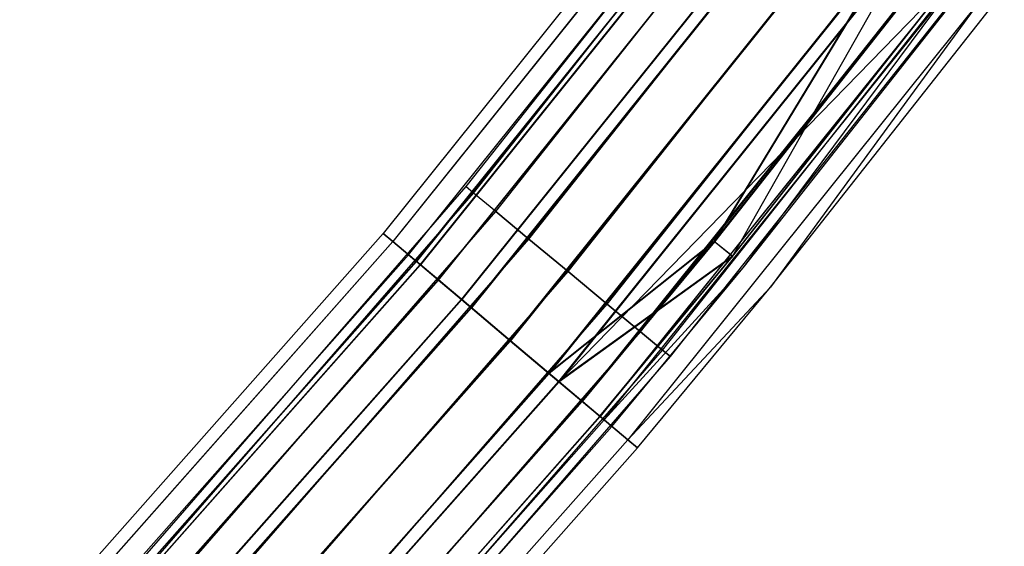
# Model space of a CAD drawing. Extents: x -176 to 176, y -176 to 176.
# Tile 194 of 208: x 125 to 140, y -115 to -107. Entities that reach past the tile are written whole.
import ezdxf

# ---------------------------------------------------------------- set-up
doc = ezdxf.new("R2010")
doc.units = 0
doc.header["$LTSCALE"] = 25.4
doc.layers.get('0').update_dxf_attribs({"linetype": 'CONTINUOUS'})

# ---------------------------------------------------------------- blocks, each defined once
blk = doc.blocks.new('BIURKOWA_B_STL')
at = {"color": 0}
for p, q in [((136.461, -103.051, 408), (131.556, -109.243, 408)), ((136.461, -103.051, 408), (131.556, -109.243, 408)), ((136.461, -103.051, 197), (131.556, -109.243, 197)), ((136.461, -103.051, 197), (131.556, -109.243, 197)), ((131.673, -109.34, 408.765), (136.582, -103.142, 408.765)), ((131.673, -109.34, 408.765), (136.582, -103.142, 408.765)), ((131.673, -109.34, 407.235), (136.582, -103.142, 407.235)), ((131.673, -109.34, 407.235), (136.582, -103.142, 407.235)), ((131.673, -109.34, 197.765), (136.582, -103.142, 197.765)), ((131.673, -109.34, 197.765), (136.582, -103.142, 197.765)), ((131.673, -109.34, 196.235), (136.582, -103.142, 196.235)), ((131.673, -109.34, 196.235), (136.582, -103.142, 196.235)), ((132.007, -109.617, 409.414), (136.928, -103.404, 409.414)), ((132.007, -109.617, 409.414), (136.928, -103.404, 409.414)), ((132.007, -109.617, 406.586), (136.928, -103.404, 406.586)), ((132.007, -109.617, 406.586), (136.928, -103.404, 406.586)), ((132.007, -109.617, 198.414), (136.928, -103.404, 198.414)), ((132.007, -109.617, 198.414), (136.928, -103.404, 198.414)), ((132.007, -109.617, 195.586), (136.928, -103.404, 195.586)), ((132.007, -109.617, 195.586), (136.928, -103.404, 195.586)), ((135.475, -103.521, 408), (130.316, -109.946, 408)), ((135.475, -103.521, 408), (130.316, -109.946, 408)), ((135.475, -103.521, 196.996), (130.316, -109.946, 196.996)), ((135.475, -103.521, 196.996), (130.316, -109.946, 196.996)), ((135.625, -103.636, 197.952), (130.46, -110.067, 197.952)), ((135.625, -103.636, 197.952), (130.46, -110.067, 197.952)), ((135.627, -103.637, 408.957), (130.461, -110.068, 408.957)), ((135.627, -103.637, 408.957), (130.461, -110.068, 408.957)), ((135.627, -103.637, 407.043), (130.461, -110.068, 407.043)), ((135.627, -103.637, 407.043), (130.461, -110.068, 407.043)), ((135.628, -103.638, 196.04), (130.462, -110.069, 196.04)), ((135.628, -103.638, 196.04), (130.462, -110.069, 196.04)), ((130.698, -110.268, 196.996), (135.873, -103.825, 196.996)), ((130.698, -110.268, 196.996), (135.873, -103.825, 196.996)), ((130.698, -110.268, 408), (135.873, -103.825, 408)), ((130.698, -110.268, 408), (135.873, -103.825, 408)), ((132.506, -110.032, 409.848), (137.446, -103.795, 409.848)), ((132.506, -110.032, 409.848), (137.446, -103.795, 409.848)), ((132.506, -110.032, 406.152), (137.446, -103.795, 406.152)), ((132.506, -110.032, 406.152), (137.446, -103.795, 406.152)), ((132.506, -110.032, 198.848), (137.446, -103.795, 198.848)), ((132.506, -110.032, 198.848), (137.446, -103.795, 198.848)), ((132.506, -110.032, 195.152), (137.446, -103.795, 195.152)), ((132.506, -110.032, 195.152), (137.446, -103.795, 195.152)), ((130.813, -110.365, 197.761), (135.992, -103.916, 197.761)), ((130.813, -110.365, 197.761), (135.992, -103.916, 197.761)), ((135.994, -103.917, 408.765), (130.814, -110.366, 408.765)), ((130.814, -110.366, 407.235), (135.994, -103.917, 407.235)), ((130.814, -110.366, 407.235), (135.994, -103.917, 407.235)), ((135.994, -103.917, 408.765), (130.814, -110.366, 408.765)), ((135.995, -103.918, 196.231), (130.816, -110.367, 196.231)), ((135.995, -103.918, 196.231), (130.816, -110.367, 196.231)), ((136.054, -103.963, 198.764), (130.872, -110.415, 198.764)), ((136.054, -103.963, 198.764), (130.872, -110.415, 198.764)), ((136.057, -103.966, 409.768), (130.875, -110.418, 409.768)), ((136.057, -103.966, 409.768), (130.875, -110.418, 409.768)), ((136.057, -103.966, 406.232), (130.875, -110.418, 406.232)), ((136.057, -103.966, 406.232), (130.875, -110.418, 406.232)), ((136.059, -103.967, 195.23), (130.877, -110.419, 195.23)), ((136.059, -103.967, 195.23), (130.877, -110.419, 195.23)), ((136.335, -104.178, 198.41), (131.143, -110.643, 198.41)), ((136.335, -104.178, 198.41), (131.143, -110.643, 198.41)), ((131.146, -110.646, 409.414), (136.338, -104.18, 409.414)), ((131.146, -110.646, 406.586), (136.338, -104.18, 406.586)), ((131.146, -110.646, 406.586), (136.338, -104.18, 406.586)), ((131.146, -110.646, 409.414), (136.338, -104.18, 409.414)), ((131.148, -110.647, 195.583), (136.34, -104.182, 195.583)), ((131.148, -110.647, 195.583), (136.34, -104.182, 195.583)), ((133.095, -110.521, 410), (138.057, -104.256, 410)), ((133.095, -110.521, 410), (138.057, -104.256, 410)), ((133.095, -110.521, 406), (138.057, -104.256, 406)), ((133.095, -110.521, 406), (138.057, -104.256, 406)), ((133.095, -110.521, 199), (138.057, -104.256, 199)), ((133.095, -110.521, 199), (138.057, -104.256, 199)), ((133.095, -110.521, 195), (138.057, -104.256, 195)), ((133.095, -110.521, 195), (138.057, -104.256, 195)), ((136.697, -104.455, 199.307), (131.491, -110.937, 199.307)), ((136.697, -104.455, 199.307), (131.491, -110.937, 199.307)), ((136.702, -104.458, 410.31), (131.495, -110.941, 410.31)), ((136.702, -104.458, 410.31), (131.495, -110.941, 410.31)), ((136.702, -104.458, 405.69), (131.495, -110.941, 405.69)), ((136.702, -104.458, 405.69), (131.495, -110.941, 405.69)), ((136.704, -104.46, 194.689), (131.497, -110.942, 194.689)), ((136.704, -104.46, 194.689), (131.497, -110.942, 194.689)), ((131.637, -111.06, 198.845), (136.849, -104.571, 198.845)), ((131.637, -111.06, 198.845), (136.849, -104.571, 198.845)), ((136.854, -104.574, 406.152), (131.642, -111.064, 406.152)), ((131.642, -111.064, 409.848), (136.854, -104.574, 409.848)), ((131.642, -111.064, 409.848), (136.854, -104.574, 409.848)), ((136.854, -104.574, 406.152), (131.642, -111.064, 406.152)), ((131.644, -111.066, 195.151), (136.856, -104.576, 195.151)), ((131.644, -111.066, 195.151), (136.856, -104.576, 195.151)), ((133.684, -111.009, 409.848), (138.668, -104.717, 409.848)), ((133.684, -111.009, 409.848), (138.668, -104.717, 409.848)), ((133.684, -111.009, 406.152), (138.668, -104.717, 406.152)), ((133.684, -111.009, 406.152), (138.668, -104.717, 406.152)), ((133.684, -111.009, 198.848), (138.668, -104.717, 198.848)), ((133.684, -111.009, 198.848), (138.668, -104.717, 198.848)), ((133.684, -111.009, 195.152), (138.668, -104.717, 195.152)), ((133.684, -111.009, 195.152), (138.668, -104.717, 195.152)), ((137.457, -105.035, 199.5), (132.221, -111.553, 199.5)), ((137.457, -105.035, 199.5), (132.221, -111.553, 199.5)), ((132.221, -111.553, 199), (137.457, -105.035, 199)), ((132.221, -111.553, 199), (137.457, -105.035, 199)), ((137.462, -105.039, 410.5), (132.227, -111.558, 410.5)), ((137.462, -105.039, 410.5), (132.227, -111.558, 410.5)), ((137.462, -105.039, 405.5), (132.227, -111.558, 405.5)), ((137.462, -105.039, 405.5), (132.227, -111.558, 405.5)), ((137.462, -105.039, 406), (132.227, -111.558, 406)), ((137.462, -105.039, 406), (132.227, -111.558, 406)), ((137.462, -105.039, 410), (132.227, -111.558, 410)), ((137.462, -105.039, 410), (132.227, -111.558, 410)), ((137.464, -105.04, 194.5), (132.228, -111.559, 194.5)), ((137.464, -105.04, 194.5), (132.228, -111.559, 194.5)), ((132.228, -111.559, 195), (137.464, -105.04, 195)), ((132.228, -111.559, 195), (137.464, -105.04, 195)), ((134.183, -111.424, 409.414), (139.186, -105.108, 409.414)), ((134.183, -111.424, 409.414), (139.186, -105.108, 409.414)), ((134.183, -111.424, 406.586), (139.186, -105.108, 406.586)), ((134.183, -111.424, 406.586), (139.186, -105.108, 406.586)), ((134.183, -111.424, 198.414), (139.186, -105.108, 198.414)), ((134.183, -111.424, 198.414), (139.186, -105.108, 198.414)), ((134.183, -111.424, 195.586), (139.186, -105.108, 195.586)), ((134.183, -111.424, 195.586), (139.186, -105.108, 195.586)), ((134.516, -111.701, 408.765), (139.532, -105.369, 408.765)), ((134.516, -111.701, 408.765), (139.532, -105.369, 408.765)), ((134.516, -111.701, 407.235), (139.532, -105.369, 407.235)), ((134.516, -111.701, 407.235), (139.532, -105.369, 407.235)), ((134.516, -111.701, 197.765), (139.532, -105.369, 197.765)), ((134.516, -111.701, 197.765), (139.532, -105.369, 197.765)), ((134.516, -111.701, 196.235), (139.532, -105.369, 196.235)), ((134.516, -111.701, 196.235), (139.532, -105.369, 196.235)), ((132.806, -112.047, 198.851), (138.065, -105.5, 198.851)), ((132.806, -112.047, 198.851), (138.065, -105.5, 198.851)), ((132.812, -112.051, 406.152), (138.07, -105.504, 406.152)), ((132.812, -112.051, 409.848), (138.07, -105.504, 409.848)), ((132.812, -112.051, 406.152), (138.07, -105.504, 406.152)), ((132.812, -112.051, 409.848), (138.07, -105.504, 409.848)), ((138.071, -105.505, 195.153), (132.813, -112.052, 195.153)), ((138.071, -105.505, 195.153), (132.813, -112.052, 195.153)), ((134.633, -111.798, 408), (139.653, -105.461, 408)), ((134.633, -111.798, 408), (139.653, -105.461, 408)), ((134.633, -111.798, 197), (139.653, -105.461, 197)), ((134.633, -111.798, 197), (139.653, -105.461, 197)), ((135.291, -110.067, 198.42), (138.065, -105.5, 198.851)), ((135.291, -110.067, 198.42), (138.065, -105.5, 198.851)), ((135.295, -110.071, 406.586), (138.07, -105.504, 406.152)), ((135.295, -110.071, 406.586), (138.07, -105.504, 406.152)), ((138.217, -105.616, 199.312), (132.953, -112.17, 199.312)), ((138.217, -105.616, 199.312), (132.953, -112.17, 199.312)), ((138.222, -105.62, 410.31), (132.958, -112.175, 410.31)), ((138.222, -105.62, 410.31), (132.958, -112.175, 410.31)), ((138.222, -105.62, 405.69), (132.958, -112.175, 405.69)), ((138.222, -105.62, 405.69), (132.958, -112.175, 405.69)), ((138.223, -105.621, 194.691), (132.959, -112.176, 194.691)), ((138.223, -105.621, 194.691), (132.959, -112.176, 194.691)), ((138.217, -105.616, 199.312), (135.565, -110.29, 198.773)), ((138.217, -105.616, 199.312), (135.565, -110.29, 198.773)), ((138.586, -105.898, 195.587), (133.308, -112.47, 195.587)), ((138.586, -105.898, 195.587), (133.308, -112.47, 195.587)), ((133.308, -112.47, 409.414), (138.586, -105.898, 409.414)), ((133.308, -112.47, 409.414), (138.586, -105.898, 409.414)), ((135.291, -110.067, 198.42), (138.581, -105.894, 198.42)), ((135.291, -110.067, 198.42), (138.581, -105.894, 198.42)), ((138.586, -105.898, 406.586), (135.295, -110.071, 406.586)), ((138.586, -105.898, 406.586), (135.295, -110.071, 406.586)), ((132.958, -112.175, 405.69), (138.867, -106.112, 406.232)), ((132.958, -112.175, 405.69), (138.867, -106.112, 406.232)), ((138.867, -106.112, 409.768), (133.578, -112.698, 409.768)), ((138.867, -106.112, 409.768), (133.578, -112.698, 409.768)), ((138.867, -106.113, 195.233), (133.578, -112.698, 195.233)), ((138.867, -106.113, 195.233), (133.578, -112.698, 195.233)), ((135.565, -110.29, 198.773), (138.862, -106.109, 198.773)), ((135.565, -110.29, 198.773), (138.862, -106.109, 198.773)), ((135.569, -110.294, 406.232), (138.867, -106.112, 406.232)), ((135.569, -110.294, 406.232), (138.867, -106.112, 406.232)), ((133.639, -112.749, 196.235), (138.93, -106.161, 196.235)), ((133.639, -112.749, 196.235), (138.93, -106.161, 196.235)), ((133.639, -112.749, 408.765), (138.93, -106.161, 408.765)), ((133.639, -112.749, 408.765), (138.93, -106.161, 408.765)), ((135.749, -110.44, 197), (138.93, -106.161, 196.235)), ((135.749, -110.44, 197), (138.93, -106.161, 196.235)), ((135.749, -110.44, 408), (138.93, -106.161, 408.765)), ((135.749, -110.44, 408), (138.93, -106.161, 408.765)), ((135.749, -110.44, 197), (139.051, -106.253, 197)), ((135.749, -110.44, 197), (139.051, -106.253, 197)), ((135.749, -110.44, 408), (139.051, -106.253, 408)), ((135.749, -110.44, 408), (139.051, -106.253, 408)), ((139.297, -106.441, 408.957), (133.992, -113.047, 408.957)), ((139.297, -106.441, 408.957), (133.992, -113.047, 408.957)), ((139.297, -106.442, 196.044), (133.992, -113.047, 196.044)), ((139.297, -106.442, 196.044), (133.992, -113.047, 196.044)), ((139.297, -106.441, 408.957), (136.137, -110.756, 408)), ((139.297, -106.441, 408.957), (136.137, -110.756, 408)), ((139.297, -106.442, 196.044), (136.137, -110.756, 197)), ((139.297, -106.442, 196.044), (136.137, -110.756, 197)), ((136.137, -110.756, 408), (139.448, -106.557, 408)), ((136.137, -110.756, 408), (139.448, -106.557, 408)), ((136.137, -110.756, 197), (139.448, -106.557, 197)), ((136.137, -110.756, 197), (139.448, -106.557, 197)), ((131.556, -109.243, 408), (126.371, -115.202, 408)), ((131.556, -109.243, 408), (126.371, -115.202, 408)), ((131.556, -109.243, 197), (126.371, -115.202, 197)), ((131.556, -109.243, 197), (126.371, -115.202, 197)), ((126.483, -115.305, 408.765), (131.673, -109.34, 408.765)), ((126.483, -115.305, 408.765), (131.673, -109.34, 408.765)), ((126.483, -115.305, 407.235), (131.673, -109.34, 407.235)), ((126.483, -115.305, 407.235), (131.673, -109.34, 407.235)), ((126.483, -115.305, 197.765), (131.673, -109.34, 197.765)), ((126.483, -115.305, 197.765), (131.673, -109.34, 197.765)), ((126.483, -115.305, 196.235), (131.673, -109.34, 196.235)), ((126.483, -115.305, 196.235), (131.673, -109.34, 196.235)), ((131.673, -109.34, 408.765), (131.556, -109.243, 408)), ((131.673, -109.34, 408.765), (131.556, -109.243, 408)), ((131.673, -109.34, 407.235), (131.556, -109.243, 408)), ((131.673, -109.34, 407.235), (131.556, -109.243, 408)), ((131.673, -109.34, 197.765), (131.556, -109.243, 197)), ((131.673, -109.34, 197.765), (131.556, -109.243, 197)), ((131.673, -109.34, 196.235), (131.556, -109.243, 197)), ((131.673, -109.34, 196.235), (131.556, -109.243, 197)), ((132.007, -109.617, 409.414), (131.673, -109.34, 408.765)), ((132.007, -109.617, 409.414), (131.673, -109.34, 408.765)), ((132.007, -109.617, 406.586), (131.673, -109.34, 407.235)), ((132.007, -109.617, 406.586), (131.673, -109.34, 407.235)), ((132.007, -109.617, 198.414), (131.673, -109.34, 197.765)), ((132.007, -109.617, 198.414), (131.673, -109.34, 197.765)), ((132.007, -109.617, 195.586), (131.673, -109.34, 196.235)), ((132.007, -109.617, 195.586), (131.673, -109.34, 196.235)), ((126.803, -115.597, 409.414), (132.007, -109.617, 409.414)), ((126.803, -115.597, 409.414), (132.007, -109.617, 409.414)), ((126.803, -115.597, 406.586), (132.007, -109.617, 406.586)), ((126.803, -115.597, 406.586), (132.007, -109.617, 406.586)), ((126.803, -115.597, 198.414), (132.007, -109.617, 198.414)), ((126.803, -115.597, 198.414), (132.007, -109.617, 198.414)), ((126.803, -115.597, 195.586), (132.007, -109.617, 195.586)), ((126.803, -115.597, 195.586), (132.007, -109.617, 195.586)), ((132.506, -110.032, 409.848), (132.007, -109.617, 409.414)), ((132.506, -110.032, 409.848), (132.007, -109.617, 409.414)), ((132.007, -109.617, 406.586), (132.506, -110.032, 406.152)), ((132.007, -109.617, 406.586), (132.506, -110.032, 406.152)), ((132.506, -110.032, 198.848), (132.007, -109.617, 198.414)), ((132.506, -110.032, 198.848), (132.007, -109.617, 198.414)), ((132.007, -109.617, 195.586), (132.506, -110.032, 195.152)), ((132.007, -109.617, 195.586), (132.506, -110.032, 195.152)), ((124.852, -116.113, 408), (130.316, -109.946, 408)), ((124.852, -116.113, 408), (130.316, -109.946, 408)), ((124.852, -116.113, 196.996), (130.316, -109.946, 196.996)), ((124.852, -116.113, 196.996), (130.316, -109.946, 196.996)), ((130.316, -109.946, 408), (130.461, -110.068, 408.957)), ((130.461, -110.068, 407.043), (130.316, -109.946, 408)), ((130.461, -110.068, 407.043), (130.316, -109.946, 408)), ((130.316, -109.946, 408), (130.461, -110.068, 408.957)), ((130.316, -109.946, 196.996), (130.46, -110.067, 197.952)), ((130.462, -110.069, 196.04), (130.316, -109.946, 196.996)), ((130.462, -110.069, 196.04), (130.316, -109.946, 196.996)), ((130.316, -109.946, 196.996), (130.46, -110.067, 197.952)), ((124.99, -116.241, 197.952), (130.46, -110.067, 197.952)), ((124.99, -116.241, 197.952), (130.46, -110.067, 197.952)), ((124.991, -116.243, 407.043), (130.461, -110.068, 407.043)), ((124.991, -116.243, 407.043), (130.461, -110.068, 407.043)), ((124.991, -116.243, 408.957), (130.461, -110.068, 408.957)), ((124.991, -116.243, 408.957), (130.461, -110.068, 408.957)), ((124.992, -116.244, 196.04), (130.462, -110.069, 196.04)), ((124.992, -116.244, 196.04), (130.462, -110.069, 196.04)), ((127.283, -116.034, 409.848), (132.506, -110.032, 409.848)), ((127.283, -116.034, 409.848), (132.506, -110.032, 409.848)), ((127.283, -116.034, 406.152), (132.506, -110.032, 406.152)), ((127.283, -116.034, 406.152), (132.506, -110.032, 406.152)), ((127.283, -116.034, 198.848), (132.506, -110.032, 198.848)), ((127.283, -116.034, 198.848), (132.506, -110.032, 198.848)), ((127.283, -116.034, 195.152), (132.506, -110.032, 195.152)), ((127.283, -116.034, 195.152), (132.506, -110.032, 195.152)), ((130.46, -110.067, 197.952), (130.872, -110.415, 198.764)), ((130.46, -110.067, 197.952), (130.872, -110.415, 198.764)), ((130.461, -110.068, 408.957), (130.875, -110.418, 409.768)), ((130.875, -110.418, 406.232), (130.461, -110.068, 407.043)), ((130.875, -110.418, 406.232), (130.461, -110.068, 407.043)), ((130.461, -110.068, 408.957), (130.875, -110.418, 409.768)), ((130.877, -110.419, 195.23), (130.462, -110.069, 196.04)), ((130.877, -110.419, 195.23), (130.462, -110.069, 196.04)), ((133.095, -110.521, 410), (132.506, -110.032, 409.848)), ((133.095, -110.521, 410), (132.506, -110.032, 409.848)), ((132.506, -110.032, 406.152), (133.095, -110.521, 406)), ((132.506, -110.032, 406.152), (133.095, -110.521, 406)), ((133.095, -110.521, 199), (132.506, -110.032, 198.848)), ((133.095, -110.521, 199), (132.506, -110.032, 198.848)), ((132.506, -110.032, 195.152), (133.095, -110.521, 195)), ((132.506, -110.032, 195.152), (133.095, -110.521, 195)), ((135.291, -110.067, 198.42), (132.806, -112.047, 198.851)), ((135.291, -110.067, 198.42), (132.806, -112.047, 198.851)), ((135.295, -110.071, 406.586), (132.812, -112.051, 406.152)), ((135.295, -110.071, 406.586), (132.812, -112.051, 406.152)), ((133.303, -112.466, 198.42), (135.291, -110.067, 198.42)), ((133.303, -112.466, 198.42), (135.291, -110.067, 198.42)), ((135.295, -110.071, 406.586), (133.308, -112.47, 406.586)), ((135.295, -110.071, 406.586), (133.308, -112.47, 406.586)), ((135.565, -110.29, 198.773), (135.291, -110.067, 198.42)), ((135.565, -110.29, 198.773), (135.291, -110.067, 198.42)), ((135.569, -110.294, 406.232), (135.295, -110.071, 406.586)), ((135.569, -110.294, 406.232), (135.295, -110.071, 406.586)), ((125.218, -116.454, 196.996), (130.698, -110.268, 196.996)), ((125.218, -116.454, 196.996), (130.698, -110.268, 196.996)), ((130.698, -110.268, 408), (125.218, -116.454, 408)), ((130.698, -110.268, 408), (125.218, -116.454, 408)), ((130.813, -110.365, 197.761), (130.698, -110.268, 196.996)), ((130.813, -110.365, 197.761), (130.698, -110.268, 196.996)), ((130.698, -110.268, 196.996), (130.816, -110.367, 196.231)), ((130.698, -110.268, 196.996), (130.816, -110.367, 196.231)), ((130.698, -110.268, 408), (130.814, -110.366, 408.765)), ((130.698, -110.268, 408), (130.814, -110.366, 407.235)), ((130.698, -110.268, 408), (130.814, -110.366, 407.235)), ((130.698, -110.268, 408), (130.814, -110.366, 408.765)), ((130.813, -110.365, 197.761), (125.328, -116.556, 197.761)), ((130.813, -110.365, 197.761), (125.328, -116.556, 197.761)), ((125.329, -116.557, 407.235), (130.814, -110.366, 407.235)), ((125.329, -116.557, 407.235), (130.814, -110.366, 407.235)), ((125.329, -116.557, 408.765), (130.814, -110.366, 408.765)), ((125.329, -116.557, 408.765), (130.814, -110.366, 408.765)), ((125.331, -116.558, 196.231), (130.816, -110.367, 196.231)), ((125.331, -116.558, 196.231), (130.816, -110.367, 196.231)), ((125.385, -116.609, 198.764), (130.872, -110.415, 198.764)), ((125.385, -116.609, 198.764), (130.872, -110.415, 198.764)), ((130.813, -110.365, 197.761), (131.143, -110.643, 198.41)), ((130.813, -110.365, 197.761), (131.143, -110.643, 198.41)), ((130.814, -110.366, 407.235), (131.146, -110.646, 406.586)), ((131.146, -110.646, 409.414), (130.814, -110.366, 408.765)), ((130.814, -110.366, 407.235), (131.146, -110.646, 406.586)), ((131.146, -110.646, 409.414), (130.814, -110.366, 408.765)), ((131.148, -110.647, 195.583), (130.816, -110.367, 196.231)), ((131.148, -110.647, 195.583), (130.816, -110.367, 196.231)), ((130.872, -110.415, 198.764), (131.491, -110.937, 199.307)), ((130.872, -110.415, 198.764), (131.491, -110.937, 199.307)), ((135.565, -110.29, 198.773), (132.953, -112.17, 199.312)), ((135.565, -110.29, 198.773), (132.953, -112.17, 199.312)), ((132.958, -112.175, 405.69), (135.569, -110.294, 406.232)), ((132.958, -112.175, 405.69), (135.569, -110.294, 406.232)), ((133.574, -112.694, 198.773), (135.565, -110.29, 198.773)), ((133.574, -112.694, 198.773), (135.565, -110.29, 198.773)), ((133.578, -112.698, 406.232), (135.569, -110.294, 406.232)), ((133.578, -112.698, 406.232), (135.569, -110.294, 406.232)), ((125.388, -116.612, 406.232), (130.875, -110.418, 406.232)), ((125.388, -116.612, 406.232), (130.875, -110.418, 406.232)), ((125.388, -116.612, 409.768), (130.875, -110.418, 409.768)), ((125.388, -116.612, 409.768), (130.875, -110.418, 409.768)), ((125.39, -116.613, 195.23), (130.877, -110.419, 195.23)), ((125.39, -116.613, 195.23), (130.877, -110.419, 195.23)), ((127.849, -116.549, 410), (133.095, -110.521, 410)), ((127.849, -116.549, 410), (133.095, -110.521, 410)), ((127.849, -116.549, 406), (133.095, -110.521, 406)), ((127.849, -116.549, 406), (133.095, -110.521, 406)), ((127.849, -116.549, 199), (133.095, -110.521, 199)), ((127.849, -116.549, 199), (133.095, -110.521, 199)), ((127.849, -116.549, 195), (133.095, -110.521, 195)), ((127.849, -116.549, 195), (133.095, -110.521, 195)), ((130.875, -110.418, 409.768), (131.495, -110.941, 410.31)), ((131.495, -110.941, 405.69), (130.875, -110.418, 406.232)), ((131.495, -110.941, 405.69), (130.875, -110.418, 406.232)), ((130.875, -110.418, 409.768), (131.495, -110.941, 410.31)), ((131.497, -110.942, 194.689), (130.877, -110.419, 195.23)), ((131.497, -110.942, 194.689), (130.877, -110.419, 195.23)), ((133.684, -111.009, 409.848), (133.095, -110.521, 410)), ((133.684, -111.009, 409.848), (133.095, -110.521, 410)), ((133.095, -110.521, 406), (133.684, -111.009, 406.152)), ((133.095, -110.521, 406), (133.684, -111.009, 406.152)), ((133.684, -111.009, 198.848), (133.095, -110.521, 199)), ((133.684, -111.009, 198.848), (133.095, -110.521, 199)), ((133.095, -110.521, 195), (133.684, -111.009, 195.152)), ((133.095, -110.521, 195), (133.684, -111.009, 195.152)), ((135.749, -110.44, 197), (133.639, -112.749, 196.235)), ((135.749, -110.44, 197), (133.639, -112.749, 196.235)), ((135.749, -110.44, 408), (133.639, -112.749, 408.765)), ((135.749, -110.44, 408), (133.639, -112.749, 408.765)), ((133.755, -112.847, 197), (135.749, -110.44, 197)), ((133.755, -112.847, 197), (135.749, -110.44, 197)), ((133.755, -112.847, 408), (135.749, -110.44, 408)), ((133.755, -112.847, 408), (135.749, -110.44, 408)), ((135.749, -110.44, 197), (135.749, -110.44, 408)), ((135.749, -110.44, 197), (135.749, -110.44, 408)), ((125.644, -116.85, 198.41), (131.143, -110.643, 198.41)), ((125.644, -116.85, 198.41), (131.143, -110.643, 198.41)), ((125.647, -116.853, 406.586), (131.146, -110.646, 406.586)), ((125.647, -116.853, 409.414), (131.146, -110.646, 409.414)), ((125.647, -116.853, 409.414), (131.146, -110.646, 409.414)), ((125.647, -116.853, 406.586), (131.146, -110.646, 406.586)), ((131.148, -110.647, 195.583), (125.649, -116.854, 195.583)), ((131.148, -110.647, 195.583), (125.649, -116.854, 195.583)), ((131.637, -111.06, 198.845), (131.143, -110.643, 198.41)), ((131.637, -111.06, 198.845), (131.143, -110.643, 198.41)), ((131.642, -111.064, 409.848), (131.146, -110.646, 409.414)), ((131.642, -111.064, 409.848), (131.146, -110.646, 409.414)), ((131.146, -110.646, 406.586), (131.642, -111.064, 406.152)), ((131.146, -110.646, 406.586), (131.642, -111.064, 406.152)), ((131.148, -110.647, 195.583), (131.644, -111.066, 195.151)), ((131.148, -110.647, 195.583), (131.644, -111.066, 195.151)), ((136.137, -110.756, 408), (133.992, -113.047, 408.957)), ((136.137, -110.756, 408), (133.992, -113.047, 408.957)), ((133.992, -113.047, 196.044), (136.137, -110.756, 197)), ((133.992, -113.047, 196.044), (136.137, -110.756, 197)), ((134.137, -113.17, 408), (136.137, -110.756, 408)), ((134.137, -113.17, 408), (136.137, -110.756, 408)), ((134.137, -113.17, 197), (136.137, -110.756, 197)), ((134.137, -113.17, 197), (136.137, -110.756, 197)), ((136.137, -110.756, 408), (136.137, -110.756, 197)), ((136.137, -110.756, 408), (136.137, -110.756, 197)), ((125.978, -117.16, 199.307), (131.491, -110.937, 199.307)), ((125.978, -117.16, 199.307), (131.491, -110.937, 199.307)), ((125.982, -117.164, 405.69), (131.495, -110.941, 405.69)), ((125.982, -117.164, 405.69), (131.495, -110.941, 405.69)), ((125.982, -117.164, 410.31), (131.495, -110.941, 410.31)), ((125.982, -117.164, 410.31), (131.495, -110.941, 410.31)), ((125.984, -117.166, 194.689), (131.497, -110.942, 194.689)), ((125.984, -117.166, 194.689), (131.497, -110.942, 194.689)), ((131.491, -110.937, 199.307), (132.221, -111.553, 199.5)), ((131.491, -110.937, 199.307), (132.221, -111.553, 199.5)), ((131.495, -110.941, 410.31), (132.227, -111.558, 410.5)), ((132.227, -111.558, 405.5), (131.495, -110.941, 405.69)), ((132.227, -111.558, 405.5), (131.495, -110.941, 405.69)), ((131.495, -110.941, 410.31), (132.227, -111.558, 410.5)), ((132.228, -111.559, 194.5), (131.497, -110.942, 194.689)), ((132.228, -111.559, 194.5), (131.497, -110.942, 194.689)), ((126.118, -117.291, 198.845), (131.637, -111.06, 198.845)), ((126.118, -117.291, 198.845), (131.637, -111.06, 198.845)), ((131.642, -111.064, 409.848), (126.122, -117.295, 409.848)), ((126.122, -117.295, 406.152), (131.642, -111.064, 406.152)), ((126.122, -117.295, 406.152), (131.642, -111.064, 406.152)), ((131.642, -111.064, 409.848), (126.122, -117.295, 409.848)), ((126.124, -117.296, 195.151), (131.644, -111.066, 195.151)), ((126.124, -117.296, 195.151), (131.644, -111.066, 195.151)), ((128.414, -117.065, 409.848), (133.684, -111.009, 409.848)), ((128.414, -117.065, 409.848), (133.684, -111.009, 409.848)), ((128.414, -117.065, 406.152), (133.684, -111.009, 406.152)), ((128.414, -117.065, 406.152), (133.684, -111.009, 406.152)), ((128.414, -117.065, 198.848), (133.684, -111.009, 198.848)), ((128.414, -117.065, 198.848), (133.684, -111.009, 198.848)), ((128.414, -117.065, 195.152), (133.684, -111.009, 195.152)), ((128.414, -117.065, 195.152), (133.684, -111.009, 195.152)), ((132.221, -111.553, 199), (131.637, -111.06, 198.845)), ((132.221, -111.553, 199), (131.637, -111.06, 198.845)), ((132.227, -111.558, 406), (131.642, -111.064, 406.152)), ((131.642, -111.064, 409.848), (132.227, -111.558, 410)), ((132.227, -111.558, 406), (131.642, -111.064, 406.152)), ((131.642, -111.064, 409.848), (132.227, -111.558, 410)), ((131.644, -111.066, 195.151), (132.228, -111.559, 195)), ((131.644, -111.066, 195.151), (132.228, -111.559, 195)), ((134.183, -111.424, 409.414), (133.684, -111.009, 409.848)), ((134.183, -111.424, 409.414), (133.684, -111.009, 409.848)), ((133.684, -111.009, 406.152), (134.183, -111.424, 406.586)), ((133.684, -111.009, 406.152), (134.183, -111.424, 406.586)), ((134.183, -111.424, 198.414), (133.684, -111.009, 198.848)), ((134.183, -111.424, 198.414), (133.684, -111.009, 198.848)), ((133.684, -111.009, 195.152), (134.183, -111.424, 195.586)), ((133.684, -111.009, 195.152), (134.183, -111.424, 195.586)), ((128.894, -117.502, 409.414), (134.183, -111.424, 409.414)), ((128.894, -117.502, 409.414), (134.183, -111.424, 409.414)), ((128.894, -117.502, 406.586), (134.183, -111.424, 406.586)), ((128.894, -117.502, 406.586), (134.183, -111.424, 406.586)), ((128.894, -117.502, 198.414), (134.183, -111.424, 198.414)), ((128.894, -117.502, 198.414), (134.183, -111.424, 198.414)), ((128.894, -117.502, 195.586), (134.183, -111.424, 195.586)), ((128.894, -117.502, 195.586), (134.183, -111.424, 195.586)), ((134.516, -111.701, 408.765), (134.183, -111.424, 409.414)), ((134.516, -111.701, 408.765), (134.183, -111.424, 409.414)), ((134.183, -111.424, 406.586), (134.516, -111.701, 407.235)), ((134.183, -111.424, 406.586), (134.516, -111.701, 407.235)), ((134.516, -111.701, 197.765), (134.183, -111.424, 198.414)), ((134.516, -111.701, 197.765), (134.183, -111.424, 198.414)), ((134.183, -111.424, 195.586), (134.516, -111.701, 196.235)), ((134.183, -111.424, 195.586), (134.516, -111.701, 196.235)), ((126.678, -117.811, 199.5), (132.221, -111.553, 199.5)), ((126.678, -117.811, 199.5), (132.221, -111.553, 199.5)), ((126.678, -117.811, 199), (132.221, -111.553, 199)), ((126.678, -117.811, 199), (132.221, -111.553, 199)), ((126.682, -117.816, 405.5), (132.227, -111.558, 405.5)), ((126.682, -117.816, 405.5), (132.227, -111.558, 405.5)), ((126.682, -117.816, 410.5), (132.227, -111.558, 410.5)), ((126.682, -117.816, 410.5), (132.227, -111.558, 410.5)), ((132.227, -111.558, 406), (126.682, -117.816, 406)), ((126.682, -117.816, 410), (132.227, -111.558, 410)), ((132.227, -111.558, 406), (126.682, -117.816, 406)), ((126.682, -117.816, 410), (132.227, -111.558, 410)), ((126.684, -117.817, 194.5), (132.228, -111.559, 194.5)), ((126.684, -117.817, 194.5), (132.228, -111.559, 194.5)), ((126.684, -117.817, 195), (132.228, -111.559, 195)), ((126.684, -117.817, 195), (132.228, -111.559, 195)), ((132.221, -111.553, 199.5), (132.953, -112.17, 199.312)), ((132.221, -111.553, 199.5), (132.953, -112.17, 199.312)), ((132.806, -112.047, 198.851), (132.221, -111.553, 199)), ((132.806, -112.047, 198.851), (132.221, -111.553, 199)), ((132.227, -111.558, 410.5), (132.958, -112.175, 410.31)), ((132.958, -112.175, 405.69), (132.227, -111.558, 405.5)), ((132.958, -112.175, 405.69), (132.227, -111.558, 405.5)), ((132.227, -111.558, 410.5), (132.958, -112.175, 410.31)), ((132.812, -112.051, 406.152), (132.227, -111.558, 406)), ((132.812, -112.051, 406.152), (132.227, -111.558, 406)), ((132.812, -112.051, 409.848), (132.227, -111.558, 410)), ((132.812, -112.051, 409.848), (132.227, -111.558, 410)), ((132.959, -112.176, 194.691), (132.228, -111.559, 194.5)), ((132.959, -112.176, 194.691), (132.228, -111.559, 194.5)), ((132.228, -111.559, 195), (132.813, -112.052, 195.153)), ((132.228, -111.559, 195), (132.813, -112.052, 195.153)), ((129.214, -117.794, 408.765), (134.516, -111.701, 408.765)), ((129.214, -117.794, 408.765), (134.516, -111.701, 408.765)), ((129.214, -117.794, 407.235), (134.516, -111.701, 407.235)), ((129.214, -117.794, 407.235), (134.516, -111.701, 407.235)), ((129.214, -117.794, 197.765), (134.516, -111.701, 197.765)), ((129.214, -117.794, 197.765), (134.516, -111.701, 197.765)), ((129.214, -117.794, 196.235), (134.516, -111.701, 196.235)), ((129.214, -117.794, 196.235), (134.516, -111.701, 196.235)), ((134.633, -111.798, 408), (134.516, -111.701, 408.765)), ((134.633, -111.798, 408), (134.516, -111.701, 408.765)), ((134.516, -111.701, 407.235), (134.633, -111.798, 408)), ((134.516, -111.701, 407.235), (134.633, -111.798, 408)), ((134.633, -111.798, 197), (134.516, -111.701, 197.765)), ((134.633, -111.798, 197), (134.516, -111.701, 197.765)), ((134.516, -111.701, 196.235), (134.633, -111.798, 197)), ((134.516, -111.701, 196.235), (134.633, -111.798, 197)), ((129.327, -117.897, 408), (134.633, -111.798, 408)), ((129.327, -117.897, 408), (134.633, -111.798, 408)), ((129.327, -117.897, 197), (134.633, -111.798, 197)), ((129.327, -117.897, 197), (134.633, -111.798, 197)), ((127.238, -118.332, 198.851), (132.806, -112.047, 198.851)), ((127.238, -118.332, 198.851), (132.806, -112.047, 198.851)), ((132.812, -112.051, 406.152), (127.243, -118.337, 406.152)), ((132.812, -112.051, 406.152), (127.243, -118.337, 406.152)), ((127.243, -118.337, 409.848), (132.812, -112.051, 409.848)), ((127.243, -118.337, 409.848), (132.812, -112.051, 409.848)), ((127.244, -118.338, 195.153), (132.813, -112.052, 195.153)), ((127.244, -118.338, 195.153), (132.813, -112.052, 195.153)), ((127.378, -118.463, 199.312), (132.953, -112.17, 199.312)), ((127.378, -118.463, 199.312), (132.953, -112.17, 199.312)), ((127.383, -118.467, 405.69), (132.958, -112.175, 405.69)), ((127.383, -118.467, 405.69), (132.958, -112.175, 405.69)), ((127.383, -118.467, 410.31), (132.958, -112.175, 410.31)), ((127.383, -118.467, 410.31), (132.958, -112.175, 410.31)), ((127.384, -118.468, 194.691), (132.959, -112.176, 194.691)), ((127.384, -118.468, 194.691), (132.959, -112.176, 194.691)), ((133.303, -112.466, 198.42), (132.806, -112.047, 198.851)), ((133.303, -112.466, 198.42), (132.806, -112.047, 198.851)), ((133.308, -112.47, 406.586), (132.812, -112.051, 406.152)), ((133.308, -112.47, 409.414), (132.812, -112.051, 409.848)), ((133.308, -112.47, 409.414), (132.812, -112.051, 409.848)), ((133.308, -112.47, 406.586), (132.812, -112.051, 406.152)), ((133.308, -112.47, 195.587), (132.813, -112.052, 195.153)), ((133.308, -112.47, 195.587), (132.813, -112.052, 195.153)), ((132.953, -112.17, 199.312), (133.574, -112.694, 198.773)), ((132.953, -112.17, 199.312), (133.574, -112.694, 198.773)), ((133.578, -112.698, 406.232), (132.958, -112.175, 405.69)), ((132.958, -112.175, 410.31), (133.578, -112.698, 409.768)), ((133.578, -112.698, 406.232), (132.958, -112.175, 405.69)), ((132.958, -112.175, 410.31), (133.578, -112.698, 409.768)), ((133.578, -112.698, 195.233), (132.959, -112.176, 194.691)), ((133.578, -112.698, 195.233), (132.959, -112.176, 194.691)), ((127.714, -118.775, 198.42), (133.303, -112.466, 198.42)), ((127.714, -118.775, 198.42), (133.303, -112.466, 198.42)), ((133.308, -112.47, 406.586), (127.718, -118.779, 406.586)), ((133.308, -112.47, 406.586), (127.718, -118.779, 406.586)), ((127.718, -118.779, 409.414), (133.308, -112.47, 409.414)), ((127.718, -118.779, 409.414), (133.308, -112.47, 409.414)), ((133.308, -112.47, 195.587), (127.719, -118.779, 195.587)), ((133.308, -112.47, 195.587), (127.719, -118.779, 195.587)), ((133.574, -112.694, 198.773), (133.303, -112.466, 198.42)), ((133.574, -112.694, 198.773), (133.303, -112.466, 198.42)), ((133.578, -112.698, 406.232), (133.308, -112.47, 406.586)), ((133.578, -112.698, 406.232), (133.308, -112.47, 406.586)), ((133.639, -112.749, 196.235), (133.308, -112.47, 195.587)), ((133.639, -112.749, 196.235), (133.308, -112.47, 195.587)), ((133.639, -112.749, 408.765), (133.308, -112.47, 409.414)), ((133.639, -112.749, 408.765), (133.308, -112.47, 409.414)), ((127.973, -119.016, 198.773), (133.574, -112.694, 198.773)), ((127.973, -119.016, 198.773), (133.574, -112.694, 198.773)), ((127.977, -119.02, 406.232), (133.578, -112.698, 406.232)), ((127.977, -119.02, 406.232), (133.578, -112.698, 406.232)), ((127.977, -119.02, 409.768), (133.578, -112.698, 409.768)), ((127.977, -119.02, 409.768), (133.578, -112.698, 409.768)), ((127.978, -119.02, 195.233), (133.578, -112.698, 195.233)), ((127.978, -119.02, 195.233), (133.578, -112.698, 195.233)), ((133.639, -112.749, 196.235), (128.036, -119.074, 196.235)), ((133.639, -112.749, 196.235), (128.036, -119.074, 196.235)), ((128.036, -119.074, 408.765), (133.639, -112.749, 408.765)), ((128.036, -119.074, 408.765), (133.639, -112.749, 408.765)), ((133.578, -112.698, 409.768), (133.992, -113.047, 408.957)), ((133.578, -112.698, 409.768), (133.992, -113.047, 408.957)), ((133.992, -113.047, 196.044), (133.578, -112.698, 195.233)), ((133.992, -113.047, 196.044), (133.578, -112.698, 195.233)), ((133.755, -112.847, 197), (133.639, -112.749, 196.235)), ((133.755, -112.847, 197), (133.639, -112.749, 196.235)), ((133.755, -112.847, 408), (133.639, -112.749, 408.765)), ((133.755, -112.847, 408), (133.639, -112.749, 408.765)), ((128.147, -119.178, 197), (133.755, -112.847, 197)), ((128.147, -119.178, 197), (133.755, -112.847, 197)), ((128.147, -119.178, 408), (133.755, -112.847, 408)), ((128.147, -119.178, 408), (133.755, -112.847, 408)), ((133.755, -112.847, 197), (133.755, -112.847, 408)), ((133.755, -112.847, 197), (133.755, -112.847, 408)), ((128.374, -119.389, 408.957), (133.992, -113.047, 408.957)), ((128.374, -119.389, 408.957), (133.992, -113.047, 408.957)), ((128.374, -119.389, 196.044), (133.992, -113.047, 196.044)), ((128.374, -119.389, 196.044), (133.992, -113.047, 196.044)), ((133.992, -113.047, 408.957), (134.137, -113.17, 408)), ((133.992, -113.047, 408.957), (134.137, -113.17, 408)), ((134.137, -113.17, 197), (133.992, -113.047, 196.044)), ((134.137, -113.17, 197), (133.992, -113.047, 196.044)), ((128.513, -119.518, 408), (134.137, -113.17, 408)), ((128.513, -119.518, 408), (134.137, -113.17, 408)), ((128.513, -119.518, 197), (134.137, -113.17, 197)), ((128.513, -119.518, 197), (134.137, -113.17, 197)), ((134.137, -113.17, 408), (134.137, -113.17, 197)), ((134.137, -113.17, 408), (134.137, -113.17, 197))]:
    blk.add_line(p, q, dxfattribs=at)

msp = doc.modelspace()

# ---------------------------------------------------------------- block references
at = {"color": 253}
msp.add_blockref('BIURKOWA_B_STL', (0, 0), dxfattribs=at)

doc.saveas('drawing.dxf')
